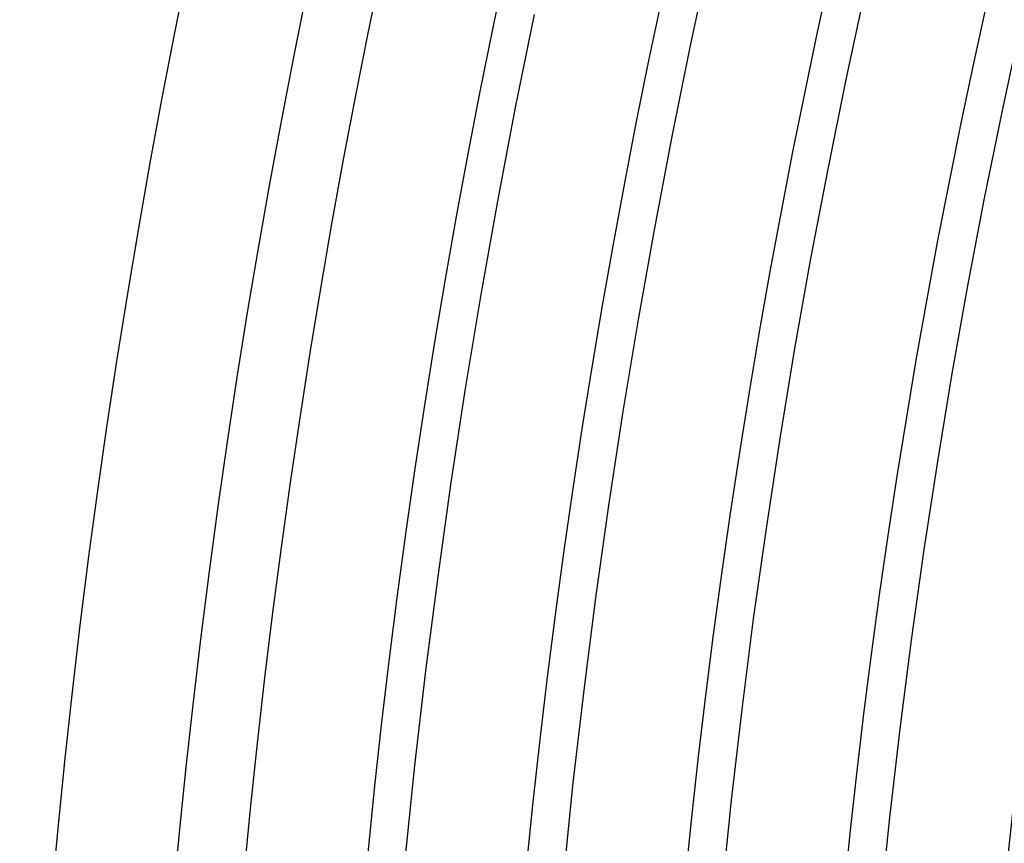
# Model space of a CAD drawing. Header units: millimetres. Extents: x -310 to 310, y -273 to 273.
# Tile 11 of 84: x -270 to -238, y 26 to 53. Entities that reach past the tile are written whole.
import ezdxf

# ---------------------------------------------------------------- set-up
doc = ezdxf.new("R2010")
doc.units = ezdxf.units.MM
doc.layers.add('THICK', color=7, linetype='Continuous')

msp = doc.modelspace()

# ---------------------------------------------------------------- linework, layer by layer
at = {"layer": 'THICK'}
for p, q in [((-247.885, 51.852), (-247.238, 54.855)), ((-242.746, 50.777), (-242.112, 53.718)), ((-253.647, 49.854), (-253.024, 52.927)), ((-237.607, 49.702), (-236.987, 52.581)), ((-248.496, 48.842), (-247.885, 51.852)), ((-243.344, 47.829), (-242.746, 50.777)), ((-254.233, 46.774), (-253.647, 49.854)), ((-238.193, 46.817), (-237.607, 49.702)), ((-249.07, 45.824), (-248.496, 48.842)), ((-243.906, 44.874), (-243.344, 47.829)), ((-254.782, 43.687), (-254.233, 46.774)), ((-238.743, 43.924), (-238.193, 46.817)), ((-249.607, 42.799), (-249.07, 45.824)), ((-244.433, 41.912), (-243.906, 44.874)), ((-239.258, 41.025), (-238.743, 43.924)), ((-255.293, 40.593), (-254.782, 43.687)), ((-250.108, 39.769), (-249.607, 42.799)), ((-244.923, 38.944), (-244.433, 41.912)), ((-239.738, 38.12), (-239.258, 41.025)), ((-255.766, 37.494), (-255.293, 40.593)), ((-250.572, 36.732), (-250.108, 39.769)), ((-245.377, 35.971), (-244.923, 38.944)), ((-240.183, 35.209), (-239.738, 38.12)), ((-256.202, 34.389), (-255.766, 37.494)), ((-250.999, 33.69), (-250.572, 36.732)), ((-245.796, 32.992), (-245.377, 35.971)), ((-240.592, 32.293), (-240.183, 35.209)), ((-256.601, 31.278), (-256.202, 34.389)), ((-251.389, 30.643), (-250.999, 33.69)), ((-246.178, 30.008), (-245.796, 32.992)), ((-240.966, 29.373), (-240.592, 32.293)), ((-256.961, 28.164), (-256.601, 31.278)), ((-251.742, 27.592), (-251.389, 30.643)), ((-246.524, 27.02), (-246.178, 30.008)), ((-241.305, 26.448), (-240.966, 29.373)), ((-257.284, 25.045), (-256.961, 28.164)), ((-252.059, 24.536), (-251.742, 27.592)), ((-246.833, 24.028), (-246.524, 27.02)), ((-241.608, 23.519), (-241.305, 26.448))]:
    msp.add_line(p, q, dxfattribs=at)
for radius, start, end in [(270, 120.4237, 179.57632), (266, 120.4308, 179.56921), (263.75, 120.12175, 179.87821), (259.75, 120.44117, 179.55884), (254.5, 120.45028, 179.54973), (249.25, 120.45974, 179.54022), (244, 120.46965, 179.53037), (238.75, 120.47996, 179.52005)]:
    msp.add_arc((0, 0), radius, start, end, dxfattribs=at)

doc.saveas('drawing.dxf')
